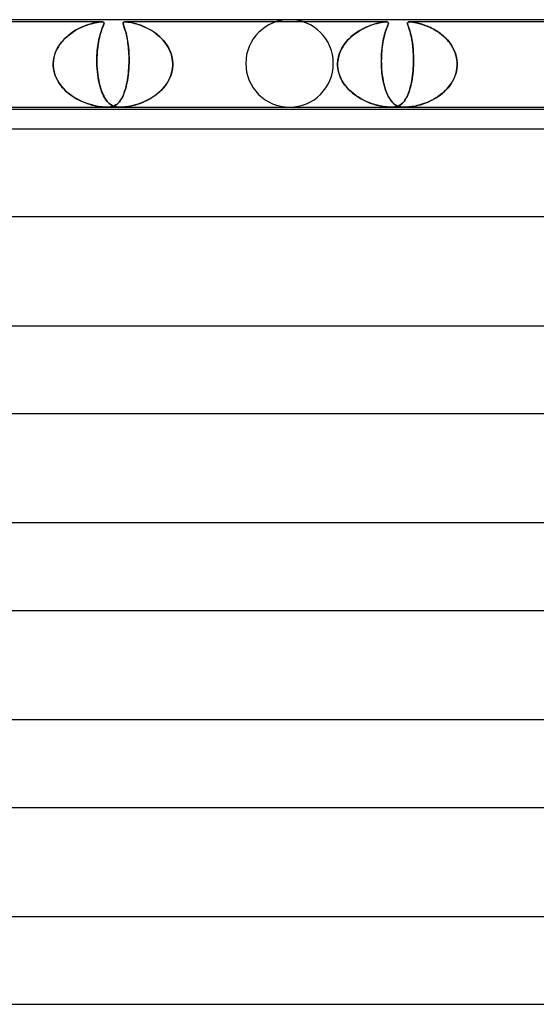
# Model space of a CAD drawing. Header units: millimetres. Extents: x -247 to 247, y -2 to 180.
# Tile 44 of 58: x 48 to 71, y 135 to 180. Entities that reach past the tile are written whole.
import ezdxf

# ---------------------------------------------------------------- set-up
doc = ezdxf.new("R2010")
doc.units = ezdxf.units.MM
doc.layers.add('HIDDEN', color=7, linetype='Continuous')
doc.layers.add('THICK', color=7, linetype='Continuous')

msp = doc.modelspace()

# ---------------------------------------------------------------- linework, layer by layer
at = {"layer": 'HIDDEN'}
for p, q in [((51.421, 179.9), (39.512, 179.9)), ((50.211, 179.504), (50.31, 179.56)), ((50.376, 179.594), (50.255, 179.529)), ((50.31, 179.56), (50.409, 179.611)), ((50.496, 179.652), (50.376, 179.594)), ((50.409, 179.611), (50.506, 179.656)), ((50.613, 179.702), (50.496, 179.652)), ((50.506, 179.656), (50.601, 179.697)), ((50.601, 179.697), (50.693, 179.733)), ((50.726, 179.745), (50.613, 179.702)), ((50.693, 179.733), (50.782, 179.765)), ((50.833, 179.782), (50.726, 179.745)), ((50.782, 179.765), (50.867, 179.793)), ((50.936, 179.813), (50.833, 179.782)), ((50.867, 179.793), (50.951, 179.817)), ((51.034, 179.839), (50.936, 179.813)), ((50.951, 179.817), (51.038, 179.84)), ((51.126, 179.86), (51.034, 179.839)), ((51.038, 179.84), (51.126, 179.86)), ((51.126, 179.86), (51.212, 179.877)), ((51.21, 179.877), (51.126, 179.86)), ((51.289, 179.889), (51.21, 179.877)), ((51.212, 179.877), (51.292, 179.89)), ((51.36, 179.897), (51.289, 179.889)), ((51.292, 179.89), (51.363, 179.897)), ((51.42, 179.9), (51.36, 179.897)), ((51.363, 179.897), (51.422, 179.9)), ((51.407, 179.504), (51.426, 179.56)), ((51.439, 179.594), (51.415, 179.529)), ((51.465, 179.897), (51.42, 179.9)), ((51.422, 179.9), (51.466, 179.897)), ((51.426, 179.56), (51.445, 179.611)), ((51.461, 179.652), (51.439, 179.594)), ((51.445, 179.611), (51.462, 179.656)), ((51.48, 179.702), (51.461, 179.652)), ((51.462, 179.656), (51.478, 179.697)), ((51.495, 179.89), (51.465, 179.897)), ((51.466, 179.897), (51.496, 179.889)), ((51.478, 179.697), (51.492, 179.733)), ((51.497, 179.745), (51.48, 179.702)), ((51.492, 179.733), (51.504, 179.765)), ((51.514, 179.877), (51.495, 179.89)), ((51.496, 179.889), (51.514, 179.877)), ((51.51, 179.782), (51.497, 179.745)), ((51.504, 179.765), (51.514, 179.793)), ((51.52, 179.813), (51.51, 179.782)), ((51.514, 179.877), (51.523, 179.86)), ((51.523, 179.86), (51.514, 179.877)), ((51.514, 179.793), (51.521, 179.817)), ((51.524, 179.839), (51.52, 179.813)), ((51.521, 179.817), (51.524, 179.84)), ((51.523, 179.86), (51.524, 179.839)), ((51.524, 179.84), (51.523, 179.86)), ((52.401, 179.867), (52.396, 179.85)), ((52.396, 179.851), (52.4, 179.867)), ((52.396, 179.833), (52.396, 179.851)), ((52.396, 179.85), (52.396, 179.83)), ((52.399, 179.812), (52.396, 179.833)), ((52.396, 179.83), (52.4, 179.806)), ((52.405, 179.787), (52.399, 179.812)), ((52.4, 179.867), (52.411, 179.88)), ((52.4, 179.806), (52.407, 179.777)), ((52.412, 179.881), (52.401, 179.867)), ((52.413, 179.759), (52.405, 179.787)), ((52.407, 179.777), (52.418, 179.744)), ((52.411, 179.88), (52.43, 179.891)), ((52.431, 179.891), (52.412, 179.881)), ((52.424, 179.727), (52.413, 179.759)), ((52.418, 179.744), (52.43, 179.706)), ((52.436, 179.69), (52.424, 179.727)), ((52.43, 179.891), (52.46, 179.898)), ((52.43, 179.706), (52.445, 179.663)), ((52.461, 179.898), (52.431, 179.891)), ((52.45, 179.649), (52.436, 179.69)), ((52.445, 179.663), (52.461, 179.615)), ((52.465, 179.603), (52.45, 179.649)), ((52.46, 179.898), (52.502, 179.9)), ((52.503, 179.9), (52.461, 179.898)), ((52.461, 179.615), (52.478, 179.562)), ((52.481, 179.553), (52.465, 179.603)), ((52.478, 179.562), (52.496, 179.503)), ((52.497, 179.499), (52.481, 179.553)), ((52.502, 179.9), (52.555, 179.898)), ((64.411, 179.9), (52.502, 179.9)), ((52.556, 179.898), (52.503, 179.9)), ((52.555, 179.898), (52.617, 179.891)), ((52.62, 179.891), (52.556, 179.898)), ((52.617, 179.891), (52.687, 179.881)), ((52.69, 179.88), (52.62, 179.891)), ((52.687, 179.881), (52.762, 179.867)), ((52.764, 179.867), (52.69, 179.88)), ((52.762, 179.867), (52.84, 179.85)), ((52.837, 179.851), (52.764, 179.867)), ((52.91, 179.833), (52.837, 179.851)), ((52.84, 179.85), (52.921, 179.83)), ((52.986, 179.812), (52.91, 179.833)), ((52.921, 179.83), (53.006, 179.806)), ((53.066, 179.787), (52.986, 179.812)), ((53.006, 179.806), (53.097, 179.777)), ((53.15, 179.759), (53.066, 179.787)), ((53.097, 179.777), (53.191, 179.744)), ((53.238, 179.727), (53.15, 179.759)), ((53.191, 179.744), (53.289, 179.706)), ((53.328, 179.69), (53.238, 179.727)), ((53.289, 179.706), (53.389, 179.663)), ((53.42, 179.649), (53.328, 179.69)), ((53.389, 179.663), (53.49, 179.615)), ((53.514, 179.603), (53.42, 179.649)), ((53.49, 179.615), (53.591, 179.562)), ((53.607, 179.553), (53.514, 179.603)), ((53.591, 179.562), (53.692, 179.503)), ((53.699, 179.499), (53.607, 179.553)), ((63.277, 179.546), (63.389, 179.605)), ((63.385, 179.603), (63.282, 179.549)), ((63.488, 179.652), (63.385, 179.603)), ((63.389, 179.605), (63.499, 179.657)), ((63.59, 179.696), (63.488, 179.652)), ((63.499, 179.657), (63.606, 179.703)), ((63.69, 179.735), (63.59, 179.696)), ((63.606, 179.703), (63.71, 179.743)), ((63.786, 179.769), (63.69, 179.735)), ((63.71, 179.743), (63.809, 179.777)), ((63.878, 179.799), (63.786, 179.769)), ((63.809, 179.777), (63.903, 179.806)), ((63.966, 179.824), (63.878, 179.799)), ((63.903, 179.806), (63.997, 179.832)), ((64.049, 179.845), (63.966, 179.824)), ((63.997, 179.832), (64.093, 179.855)), ((64.132, 179.864), (64.049, 179.845)), ((64.093, 179.855), (64.187, 179.874)), ((64.212, 179.879), (64.132, 179.864)), ((64.187, 179.874), (64.274, 179.888)), ((64.286, 179.89), (64.212, 179.879)), ((64.274, 179.888), (64.349, 179.897)), ((64.354, 179.897), (64.286, 179.89)), ((64.349, 179.897), (64.411, 179.9)), ((64.411, 179.9), (64.354, 179.897)), ((64.411, 179.9), (64.455, 179.897)), ((64.457, 179.897), (64.411, 179.9)), ((64.414, 179.546), (64.435, 179.605)), ((64.434, 179.603), (64.415, 179.549)), ((64.453, 179.652), (64.434, 179.603)), ((64.435, 179.605), (64.455, 179.657)), ((64.47, 179.696), (64.453, 179.652)), ((64.455, 179.897), (64.485, 179.89)), ((64.455, 179.657), (64.472, 179.703)), ((64.489, 179.888), (64.457, 179.897)), ((64.485, 179.735), (64.47, 179.696)), ((64.472, 179.703), (64.487, 179.743)), ((64.485, 179.89), (64.503, 179.879)), ((64.497, 179.769), (64.485, 179.735)), ((64.487, 179.743), (64.5, 179.777)), ((64.507, 179.874), (64.489, 179.888)), ((64.507, 179.799), (64.497, 179.769)), ((64.5, 179.777), (64.509, 179.806)), ((64.503, 179.879), (64.512, 179.864)), ((64.514, 179.855), (64.507, 179.874)), ((64.513, 179.824), (64.507, 179.799)), ((64.509, 179.806), (64.514, 179.832)), ((64.512, 179.864), (64.515, 179.845)), ((64.515, 179.845), (64.513, 179.824)), ((64.514, 179.832), (64.514, 179.855)), ((65.386, 179.84), (65.387, 179.854)), ((65.387, 179.825), (65.386, 179.84)), ((65.387, 179.854), (65.391, 179.867)), ((65.388, 179.857), (65.387, 179.83)), ((65.387, 179.83), (65.393, 179.796)), ((65.39, 179.81), (65.387, 179.825)), ((65.397, 179.876), (65.388, 179.857)), ((65.395, 179.792), (65.39, 179.81)), ((65.391, 179.867), (65.399, 179.878)), ((65.393, 179.796), (65.406, 179.755)), ((65.4, 179.772), (65.395, 179.792)), ((65.413, 179.888), (65.397, 179.876)), ((65.399, 179.878), (65.412, 179.887)), ((65.407, 179.75), (65.4, 179.772)), ((65.406, 179.755), (65.422, 179.705)), ((65.415, 179.725), (65.407, 179.75)), ((65.412, 179.887), (65.432, 179.894)), ((65.434, 179.895), (65.413, 179.888)), ((65.425, 179.699), (65.415, 179.725)), ((65.422, 179.705), (65.442, 179.646)), ((65.435, 179.669), (65.425, 179.699)), ((65.432, 179.894), (65.459, 179.899)), ((65.459, 179.899), (65.434, 179.895)), ((65.446, 179.638), (65.435, 179.669)), ((65.442, 179.646), (65.465, 179.577)), ((65.457, 179.603), (65.446, 179.638)), ((65.469, 179.566), (65.457, 179.603)), ((65.493, 179.9), (65.459, 179.899)), ((65.459, 179.899), (65.493, 179.9)), ((65.465, 179.577), (65.49, 179.498)), ((65.481, 179.527), (65.469, 179.566)), ((65.534, 179.899), (65.493, 179.9)), ((65.493, 179.9), (65.533, 179.899)), ((77.401, 179.9), (65.493, 179.9)), ((65.533, 179.899), (65.579, 179.895)), ((65.582, 179.894), (65.534, 179.899)), ((65.579, 179.895), (65.635, 179.888)), ((65.637, 179.887), (65.582, 179.894)), ((65.635, 179.888), (65.708, 179.876)), ((65.694, 179.878), (65.637, 179.887)), ((65.754, 179.867), (65.694, 179.878)), ((65.708, 179.876), (65.801, 179.857)), ((65.814, 179.854), (65.754, 179.867)), ((65.801, 179.857), (65.91, 179.83)), ((65.873, 179.84), (65.814, 179.854)), ((65.928, 179.825), (65.873, 179.84)), ((65.91, 179.83), (66.028, 179.796)), ((65.985, 179.81), (65.928, 179.825)), ((66.043, 179.792), (65.985, 179.81)), ((66.028, 179.796), (66.153, 179.755)), ((66.104, 179.772), (66.043, 179.792)), ((66.168, 179.75), (66.104, 179.772)), ((66.153, 179.755), (66.283, 179.705)), ((66.233, 179.725), (66.168, 179.75)), ((66.299, 179.699), (66.233, 179.725)), ((66.283, 179.705), (66.417, 179.646)), ((66.367, 179.669), (66.299, 179.699)), ((66.436, 179.638), (66.367, 179.669)), ((66.417, 179.646), (66.554, 179.577)), ((66.506, 179.603), (66.436, 179.638)), ((66.576, 179.566), (66.506, 179.603)), ((66.554, 179.577), (66.692, 179.498)), ((66.645, 179.527), (66.576, 179.566)), ((49.665, 179.067), (49.747, 179.151)), ((49.79, 179.192), (49.689, 179.093)), ((49.747, 179.151), (49.833, 179.231)), ((49.898, 179.285), (49.79, 179.192)), ((49.833, 179.231), (49.924, 179.306)), ((50.013, 179.374), (49.898, 179.285)), ((49.924, 179.306), (50.017, 179.376)), ((50.133, 179.456), (50.013, 179.374)), ((50.017, 179.376), (50.113, 179.442)), ((50.113, 179.442), (50.211, 179.504)), ((50.255, 179.529), (50.133, 179.456)), ((51.289, 179.067), (51.307, 179.151)), ((51.317, 179.192), (51.294, 179.093)), ((51.307, 179.151), (51.326, 179.231)), ((51.34, 179.285), (51.317, 179.192)), ((51.326, 179.231), (51.346, 179.306)), ((51.365, 179.374), (51.34, 179.285)), ((51.346, 179.306), (51.366, 179.376)), ((51.391, 179.456), (51.365, 179.374)), ((51.366, 179.376), (51.386, 179.442)), ((51.386, 179.442), (51.407, 179.504)), ((51.415, 179.529), (51.391, 179.456)), ((52.496, 179.503), (52.514, 179.439)), ((52.514, 179.441), (52.497, 179.499)), ((52.53, 179.379), (52.514, 179.441)), ((52.514, 179.439), (52.532, 179.369)), ((52.546, 179.313), (52.53, 179.379)), ((52.532, 179.369), (52.551, 179.293)), ((52.562, 179.242), (52.546, 179.313)), ((52.551, 179.293), (52.569, 179.212)), ((52.577, 179.168), (52.562, 179.242)), ((52.569, 179.212), (52.586, 179.125)), ((52.592, 179.09), (52.577, 179.168)), ((52.586, 179.125), (52.602, 179.032)), ((53.692, 179.503), (53.792, 179.439)), ((53.789, 179.441), (53.699, 179.499)), ((53.877, 179.379), (53.789, 179.441)), ((53.792, 179.439), (53.89, 179.369)), ((53.962, 179.313), (53.877, 179.379)), ((53.89, 179.369), (53.986, 179.293)), ((54.045, 179.242), (53.962, 179.313)), ((53.986, 179.293), (54.078, 179.212)), ((54.124, 179.168), (54.045, 179.242)), ((54.078, 179.212), (54.167, 179.125)), ((54.199, 179.09), (54.124, 179.168)), ((54.167, 179.125), (54.251, 179.032)), ((62.635, 179.041), (62.732, 179.143)), ((62.719, 179.13), (62.639, 179.045)), ((62.804, 179.211), (62.719, 179.13)), ((62.732, 179.143), (62.835, 179.238)), ((62.894, 179.287), (62.804, 179.211)), ((62.835, 179.238), (62.942, 179.326)), ((62.986, 179.359), (62.894, 179.287)), ((62.942, 179.326), (63.053, 179.407)), ((63.082, 179.427), (62.986, 179.359)), ((63.053, 179.407), (63.165, 179.48)), ((63.181, 179.49), (63.082, 179.427)), ((63.165, 179.48), (63.277, 179.546)), ((63.282, 179.549), (63.181, 179.49)), ((64.278, 179.041), (64.299, 179.143)), ((64.297, 179.13), (64.279, 179.045)), ((64.315, 179.211), (64.297, 179.13)), ((64.299, 179.143), (64.322, 179.238)), ((64.335, 179.287), (64.315, 179.211)), ((64.322, 179.238), (64.345, 179.326)), ((64.354, 179.359), (64.335, 179.287)), ((64.345, 179.326), (64.368, 179.407)), ((64.375, 179.427), (64.354, 179.359)), ((64.368, 179.407), (64.391, 179.48)), ((64.395, 179.49), (64.375, 179.427)), ((64.391, 179.48), (64.414, 179.546)), ((64.415, 179.549), (64.395, 179.49)), ((65.494, 179.485), (65.481, 179.527)), ((65.49, 179.498), (65.515, 179.408)), ((65.506, 179.441), (65.494, 179.485)), ((65.519, 179.395), (65.506, 179.441)), ((65.515, 179.408), (65.541, 179.307)), ((65.531, 179.347), (65.519, 179.395)), ((65.543, 179.296), (65.531, 179.347)), ((65.541, 179.307), (65.566, 179.194)), ((65.555, 179.243), (65.543, 179.296)), ((65.567, 179.187), (65.555, 179.243)), ((65.566, 179.194), (65.589, 179.072)), ((65.579, 179.129), (65.567, 179.187)), ((65.59, 179.069), (65.579, 179.129)), ((66.713, 179.485), (66.645, 179.527)), ((66.692, 179.498), (66.829, 179.408)), ((66.781, 179.441), (66.713, 179.485)), ((66.847, 179.395), (66.781, 179.441)), ((66.829, 179.408), (66.963, 179.307)), ((66.912, 179.347), (66.847, 179.395)), ((66.976, 179.296), (66.912, 179.347)), ((66.963, 179.307), (67.091, 179.194)), ((67.038, 179.243), (66.976, 179.296)), ((67.098, 179.187), (67.038, 179.243)), ((67.091, 179.194), (67.21, 179.072)), ((67.156, 179.129), (67.098, 179.187)), ((67.212, 179.069), (67.156, 179.129)), ((49.336, 178.578), (49.389, 178.684)), ((49.437, 178.767), (49.371, 178.649)), ((49.389, 178.684), (49.449, 178.786)), ((49.512, 178.88), (49.437, 178.767)), ((49.449, 178.786), (49.515, 178.884)), ((49.596, 178.989), (49.512, 178.88)), ((49.515, 178.884), (49.587, 178.978)), ((49.587, 178.978), (49.665, 179.067)), ((49.689, 179.093), (49.596, 178.989)), ((51.218, 178.578), (51.229, 178.684)), ((51.239, 178.767), (51.225, 178.649)), ((51.229, 178.684), (51.241, 178.786)), ((51.255, 178.88), (51.239, 178.767)), ((51.241, 178.786), (51.256, 178.884)), ((51.274, 178.989), (51.255, 178.88)), ((51.256, 178.884), (51.272, 178.978)), ((51.272, 178.978), (51.289, 179.067)), ((51.294, 179.093), (51.274, 178.989)), ((52.606, 179.008), (52.592, 179.09)), ((52.602, 179.032), (52.617, 178.934)), ((52.618, 178.922), (52.606, 179.008)), ((52.617, 178.934), (52.63, 178.831)), ((52.63, 178.832), (52.618, 178.922)), ((52.64, 178.738), (52.63, 178.832)), ((52.63, 178.831), (52.642, 178.723)), ((52.649, 178.64), (52.64, 178.738)), ((52.642, 178.723), (52.652, 178.61)), ((54.271, 179.008), (54.199, 179.09)), ((54.251, 179.032), (54.329, 178.934)), ((54.338, 178.922), (54.271, 179.008)), ((54.329, 178.934), (54.4, 178.831)), ((54.4, 178.832), (54.338, 178.922)), ((54.456, 178.738), (54.4, 178.832)), ((54.4, 178.831), (54.465, 178.723)), ((54.507, 178.64), (54.456, 178.738)), ((54.465, 178.723), (54.521, 178.61)), ((62.373, 178.663), (62.323, 178.559)), ((62.326, 178.565), (62.389, 178.693)), ((62.43, 178.765), (62.373, 178.663)), ((62.389, 178.693), (62.463, 178.816)), ((62.494, 178.862), (62.43, 178.765)), ((62.463, 178.816), (62.545, 178.932)), ((62.564, 178.955), (62.494, 178.862)), ((62.545, 178.932), (62.635, 179.041)), ((62.639, 179.045), (62.564, 178.955)), ((64.212, 178.565), (64.225, 178.693)), ((64.222, 178.663), (64.212, 178.559)), ((64.234, 178.765), (64.222, 178.663)), ((64.225, 178.693), (64.241, 178.816)), ((64.248, 178.862), (64.234, 178.765)), ((64.241, 178.816), (64.259, 178.932)), ((64.263, 178.955), (64.248, 178.862)), ((64.259, 178.932), (64.278, 179.041)), ((64.279, 179.045), (64.263, 178.955)), ((65.589, 179.072), (65.61, 178.94)), ((65.6, 179.006), (65.59, 179.069)), ((65.61, 178.941), (65.6, 179.006)), ((65.619, 178.874), (65.61, 178.941)), ((65.61, 178.94), (65.628, 178.8)), ((65.628, 178.804), (65.619, 178.874)), ((65.636, 178.732), (65.628, 178.804)), ((65.628, 178.8), (65.643, 178.651)), ((65.643, 178.658), (65.636, 178.732)), ((65.649, 178.581), (65.643, 178.658)), ((65.643, 178.651), (65.655, 178.495)), ((67.21, 179.072), (67.318, 178.94)), ((67.266, 179.006), (67.212, 179.069)), ((67.318, 178.941), (67.266, 179.006)), ((67.366, 178.874), (67.318, 178.941)), ((67.318, 178.94), (67.414, 178.8)), ((67.412, 178.804), (67.366, 178.874)), ((67.455, 178.732), (67.412, 178.804)), ((67.414, 178.8), (67.497, 178.651)), ((67.494, 178.658), (67.455, 178.732)), ((67.53, 178.581), (67.494, 178.658)), ((67.497, 178.651), (67.564, 178.495)), ((49.209, 178.119), (49.227, 178.237)), ((49.234, 178.269), (49.211, 178.135)), ((49.227, 178.237), (49.254, 178.353)), ((49.268, 178.4), (49.234, 178.269)), ((49.254, 178.353), (49.291, 178.467)), ((49.314, 178.527), (49.268, 178.4)), ((49.291, 178.467), (49.336, 178.578)), ((49.371, 178.649), (49.314, 178.527)), ((51.199, 178.269), (51.197, 178.135)), ((51.197, 178.119), (51.198, 178.237)), ((51.198, 178.237), (51.202, 178.353)), ((51.205, 178.4), (51.199, 178.269)), ((51.202, 178.353), (51.209, 178.467)), ((51.213, 178.527), (51.205, 178.4)), ((51.209, 178.467), (51.218, 178.578)), ((51.225, 178.649), (51.213, 178.527)), ((52.657, 178.539), (52.649, 178.64)), ((52.652, 178.61), (52.66, 178.494)), ((52.663, 178.435), (52.657, 178.539)), ((52.66, 178.494), (52.665, 178.373)), ((52.667, 178.329), (52.663, 178.435)), ((52.665, 178.373), (52.668, 178.251)), ((52.669, 178.221), (52.667, 178.329)), ((52.668, 178.251), (52.669, 178.126)), ((52.669, 178.111), (52.669, 178.221)), ((54.552, 178.539), (54.507, 178.64)), ((54.521, 178.61), (54.569, 178.494)), ((54.59, 178.435), (54.552, 178.539)), ((54.569, 178.494), (54.608, 178.373)), ((54.62, 178.329), (54.59, 178.435)), ((54.608, 178.373), (54.637, 178.251)), ((54.643, 178.221), (54.62, 178.329)), ((54.637, 178.251), (54.656, 178.126)), ((54.658, 178.111), (54.643, 178.221)), ((62.222, 178.228), (62.205, 178.114)), ((62.209, 178.146), (62.235, 178.29)), ((62.247, 178.34), (62.222, 178.228)), ((62.235, 178.29), (62.274, 178.43)), ((62.281, 178.45), (62.247, 178.34)), ((62.274, 178.43), (62.326, 178.565)), ((62.323, 178.559), (62.281, 178.45)), ((64.195, 178.228), (64.193, 178.114)), ((64.194, 178.146), (64.196, 178.29)), ((64.198, 178.34), (64.195, 178.228)), ((64.196, 178.29), (64.203, 178.43)), ((64.204, 178.45), (64.198, 178.34)), ((64.203, 178.43), (64.212, 178.565)), ((64.212, 178.559), (64.204, 178.45)), ((65.654, 178.502), (65.649, 178.581)), ((65.659, 178.422), (65.654, 178.502)), ((65.655, 178.495), (65.662, 178.334)), ((65.662, 178.34), (65.659, 178.422)), ((65.664, 178.257), (65.662, 178.34)), ((65.662, 178.334), (65.665, 178.168)), ((65.665, 178.172), (65.664, 178.257)), ((67.562, 178.502), (67.53, 178.581)), ((67.589, 178.422), (67.562, 178.502)), ((67.564, 178.495), (67.614, 178.334)), ((67.613, 178.34), (67.589, 178.422)), ((67.632, 178.257), (67.613, 178.34)), ((67.614, 178.334), (67.647, 178.168)), ((67.646, 178.172), (67.632, 178.257)), ((49.2, 177.967), (49.201, 177.983)), ((49.201, 177.983), (49.2, 177.967)), ((49.2, 177.95), (49.2, 177.967)), ((49.2, 177.967), (49.2, 177.95)), ((49.201, 177.933), (49.2, 177.95)), ((49.2, 177.95), (49.201, 177.933)), ((49.211, 178.135), (49.201, 178)), ((49.201, 178), (49.209, 178.119)), ((49.201, 177.983), (49.201, 178)), ((49.201, 178), (49.201, 177.983)), ((49.201, 177.917), (49.201, 177.933)), ((49.201, 177.933), (49.201, 177.917)), ((49.202, 177.9), (49.201, 177.917)), ((49.201, 177.917), (49.202, 177.9)), ((49.215, 177.761), (49.202, 177.9)), ((49.202, 177.9), (49.215, 177.759)), ((49.241, 177.625), (49.215, 177.761)), ((49.215, 177.759), (49.242, 177.62)), ((51.197, 178.135), (51.198, 178)), ((51.198, 178), (51.197, 178.119)), ((51.198, 178), (51.199, 177.983)), ((51.199, 177.983), (51.198, 178)), ((51.199, 177.983), (51.199, 177.967)), ((51.199, 177.967), (51.199, 177.983)), ((51.199, 177.967), (51.2, 177.95)), ((51.2, 177.95), (51.199, 177.967)), ((51.2, 177.95), (51.2, 177.933)), ((51.2, 177.933), (51.2, 177.95)), ((51.2, 177.933), (51.201, 177.917)), ((51.201, 177.917), (51.2, 177.933)), ((51.201, 177.917), (51.202, 177.9)), ((51.202, 177.9), (51.201, 177.917)), ((51.202, 177.9), (51.21, 177.759)), ((51.21, 177.761), (51.202, 177.9)), ((51.221, 177.625), (51.21, 177.761)), ((51.21, 177.759), (51.222, 177.62)), ((52.656, 177.758), (52.644, 177.618)), ((52.649, 177.675), (52.657, 177.787)), ((52.663, 177.9), (52.656, 177.758)), ((52.657, 177.787), (52.663, 177.9)), ((52.664, 177.917), (52.663, 177.9)), ((52.663, 177.9), (52.664, 177.917)), ((52.665, 177.933), (52.664, 177.917)), ((52.664, 177.917), (52.665, 177.933)), ((52.666, 177.967), (52.665, 177.95)), ((52.665, 177.95), (52.666, 177.967)), ((52.665, 177.95), (52.665, 177.933)), ((52.665, 177.933), (52.665, 177.95)), ((52.667, 178), (52.666, 177.983)), ((52.666, 177.983), (52.667, 178)), ((52.666, 177.983), (52.666, 177.967)), ((52.666, 177.967), (52.666, 177.983)), ((52.669, 178.126), (52.667, 178)), ((52.667, 178), (52.669, 178.111)), ((54.65, 177.758), (54.624, 177.618)), ((54.637, 177.675), (54.654, 177.787)), ((54.663, 177.9), (54.65, 177.758)), ((54.654, 177.787), (54.663, 177.9)), ((54.656, 178.126), (54.664, 178)), ((54.664, 178), (54.658, 178.111)), ((54.663, 177.9), (54.664, 177.917)), ((54.664, 177.917), (54.663, 177.9)), ((54.665, 177.983), (54.664, 178)), ((54.664, 178), (54.665, 177.983)), ((54.664, 177.917), (54.665, 177.933)), ((54.665, 177.933), (54.664, 177.917)), ((54.665, 177.967), (54.665, 177.983)), ((54.665, 177.983), (54.665, 177.967)), ((54.665, 177.95), (54.665, 177.967)), ((54.665, 177.967), (54.665, 177.95)), ((54.665, 177.933), (54.665, 177.95)), ((54.665, 177.95), (54.665, 177.933)), ((62.197, 178), (62.209, 178.146)), ((62.205, 178.114), (62.197, 178)), ((62.197, 177.983), (62.197, 178)), ((62.197, 178), (62.197, 177.983)), ((62.197, 177.967), (62.197, 177.983)), ((62.197, 177.983), (62.197, 177.967)), ((62.197, 177.95), (62.197, 177.967)), ((62.197, 177.967), (62.197, 177.95)), ((62.197, 177.933), (62.197, 177.95)), ((62.197, 177.95), (62.197, 177.933)), ((62.198, 177.917), (62.197, 177.933)), ((62.197, 177.933), (62.198, 177.917)), ((62.198, 177.9), (62.198, 177.917)), ((62.198, 177.917), (62.198, 177.9)), ((62.207, 177.795), (62.198, 177.9)), ((62.198, 177.9), (62.213, 177.751)), ((62.223, 177.69), (62.207, 177.795)), ((62.213, 177.751), (62.242, 177.605)), ((64.193, 178.114), (64.195, 178)), ((64.195, 178), (64.194, 178.146)), ((64.195, 178), (64.195, 177.983)), ((64.195, 177.983), (64.195, 178)), ((64.195, 177.983), (64.196, 177.967)), ((64.196, 177.967), (64.195, 177.983)), ((64.196, 177.967), (64.196, 177.95)), ((64.196, 177.95), (64.196, 177.967)), ((64.196, 177.95), (64.197, 177.933)), ((64.197, 177.933), (64.196, 177.95)), ((64.197, 177.933), (64.198, 177.917)), ((64.198, 177.917), (64.197, 177.933)), ((64.198, 177.917), (64.198, 177.9)), ((64.198, 177.9), (64.198, 177.917)), ((64.198, 177.9), (64.207, 177.751)), ((64.204, 177.795), (64.198, 177.9)), ((64.212, 177.691), (64.204, 177.795)), ((64.207, 177.751), (64.22, 177.605)), ((65.653, 177.775), (65.643, 177.652)), ((65.644, 177.661), (65.653, 177.78)), ((65.659, 177.9), (65.653, 177.775)), ((65.653, 177.78), (65.659, 177.9)), ((65.66, 177.917), (65.659, 177.9)), ((65.659, 177.9), (65.66, 177.917)), ((65.661, 177.933), (65.66, 177.917)), ((65.66, 177.917), (65.661, 177.933)), ((65.662, 177.967), (65.661, 177.95)), ((65.661, 177.95), (65.662, 177.967)), ((65.661, 177.95), (65.661, 177.933)), ((65.661, 177.933), (65.661, 177.95)), ((65.663, 178), (65.662, 177.983)), ((65.662, 177.983), (65.663, 178)), ((65.662, 177.983), (65.662, 177.967)), ((65.662, 177.967), (65.662, 177.983)), ((65.665, 178.168), (65.663, 178)), ((65.663, 178), (65.664, 178.087)), ((65.664, 178.087), (65.665, 178.172)), ((67.649, 177.775), (67.628, 177.652)), ((67.63, 177.661), (67.649, 177.78)), ((67.656, 178.087), (67.646, 178.172)), ((67.647, 178.168), (67.66, 178)), ((67.649, 177.78), (67.659, 177.9)), ((67.659, 177.9), (67.649, 177.775)), ((67.66, 178), (67.656, 178.087)), ((67.659, 177.9), (67.66, 177.917)), ((67.66, 177.917), (67.659, 177.9)), ((67.661, 177.983), (67.66, 178)), ((67.66, 178), (67.661, 177.983)), ((67.66, 177.933), (67.661, 177.95)), ((67.661, 177.95), (67.66, 177.933)), ((67.66, 177.917), (67.66, 177.933)), ((67.66, 177.933), (67.66, 177.917)), ((67.661, 177.967), (67.661, 177.983)), ((67.661, 177.983), (67.661, 177.967)), ((67.661, 177.95), (67.661, 177.967)), ((67.661, 177.967), (67.661, 177.95)), ((49.279, 177.491), (49.241, 177.625)), ((49.242, 177.62), (49.282, 177.484)), ((49.33, 177.361), (49.279, 177.491)), ((49.282, 177.484), (49.333, 177.352)), ((49.392, 177.235), (49.33, 177.361)), ((49.333, 177.352), (49.397, 177.226)), ((51.237, 177.491), (51.221, 177.625)), ((51.222, 177.62), (51.238, 177.484)), ((51.256, 177.361), (51.237, 177.491)), ((51.238, 177.484), (51.257, 177.352)), ((51.278, 177.235), (51.256, 177.361)), ((51.257, 177.352), (51.28, 177.226)), ((52.612, 177.347), (52.591, 177.219)), ((52.596, 177.248), (52.612, 177.35)), ((52.63, 177.481), (52.612, 177.347)), ((52.612, 177.35), (52.627, 177.456)), ((52.627, 177.456), (52.639, 177.565)), ((52.644, 177.618), (52.63, 177.481)), ((52.639, 177.565), (52.649, 177.675)), ((54.534, 177.347), (54.471, 177.219)), ((54.487, 177.248), (54.535, 177.35)), ((54.585, 177.481), (54.534, 177.347)), ((54.535, 177.35), (54.577, 177.456)), ((54.577, 177.456), (54.611, 177.565)), ((54.624, 177.618), (54.585, 177.481)), ((54.611, 177.565), (54.637, 177.675)), ((62.246, 177.587), (62.223, 177.69)), ((62.242, 177.605), (62.285, 177.464)), ((62.277, 177.485), (62.246, 177.587)), ((62.315, 177.386), (62.277, 177.485)), ((62.285, 177.464), (62.341, 177.327)), ((62.359, 177.289), (62.315, 177.386)), ((62.341, 177.327), (62.409, 177.197)), ((64.222, 177.587), (64.212, 177.691)), ((64.22, 177.605), (64.237, 177.464)), ((64.234, 177.486), (64.222, 177.587)), ((64.248, 177.386), (64.234, 177.486)), ((64.237, 177.464), (64.257, 177.327)), ((64.264, 177.289), (64.248, 177.386)), ((64.257, 177.327), (64.281, 177.197)), ((65.584, 177.207), (65.603, 177.316)), ((65.617, 177.413), (65.6, 177.3)), ((65.603, 177.316), (65.619, 177.429)), ((65.631, 177.531), (65.617, 177.413)), ((65.619, 177.429), (65.632, 177.544)), ((65.643, 177.652), (65.631, 177.531)), ((65.632, 177.544), (65.644, 177.661)), ((67.46, 177.207), (67.515, 177.316)), ((67.556, 177.413), (67.508, 177.3)), ((67.515, 177.316), (67.562, 177.429)), ((67.597, 177.531), (67.556, 177.413)), ((67.562, 177.429), (67.601, 177.544)), ((67.628, 177.652), (67.597, 177.531)), ((67.601, 177.544), (67.63, 177.661)), ((49.463, 177.115), (49.392, 177.235)), ((49.397, 177.226), (49.47, 177.105)), ((49.544, 177.001), (49.463, 177.115)), ((49.47, 177.105), (49.553, 176.99)), ((49.633, 176.893), (49.544, 177.001)), ((49.553, 176.99), (49.643, 176.881)), ((49.729, 176.791), (49.633, 176.893)), ((49.643, 176.881), (49.741, 176.779)), ((51.303, 177.115), (51.278, 177.235)), ((51.28, 177.226), (51.305, 177.105)), ((51.331, 177.001), (51.303, 177.115)), ((51.305, 177.105), (51.334, 176.99)), ((51.361, 176.893), (51.331, 177.001)), ((51.334, 176.99), (51.364, 176.881)), ((51.394, 176.791), (51.361, 176.893)), ((51.364, 176.881), (51.397, 176.779)), ((52.513, 176.87), (52.482, 176.767)), ((52.49, 176.792), (52.514, 176.875)), ((52.541, 176.98), (52.513, 176.87)), ((52.514, 176.875), (52.537, 176.963)), ((52.537, 176.963), (52.558, 177.054)), ((52.567, 177.096), (52.541, 176.98)), ((52.558, 177.054), (52.578, 177.149)), ((52.591, 177.219), (52.567, 177.096)), ((52.578, 177.149), (52.596, 177.248)), ((54.227, 176.87), (54.13, 176.767)), ((54.155, 176.792), (54.232, 176.875)), ((54.317, 176.98), (54.227, 176.87)), ((54.232, 176.875), (54.304, 176.963)), ((54.304, 176.963), (54.371, 177.054)), ((54.399, 177.096), (54.317, 176.98)), ((54.371, 177.054), (54.432, 177.149)), ((54.471, 177.219), (54.399, 177.096)), ((54.432, 177.149), (54.487, 177.248)), ((62.41, 177.195), (62.359, 177.289)), ((62.409, 177.197), (62.487, 177.073)), ((62.467, 177.103), (62.41, 177.195)), ((62.53, 177.013), (62.467, 177.103)), ((62.487, 177.073), (62.574, 176.957)), ((62.599, 176.926), (62.53, 177.013)), ((62.574, 176.957), (62.669, 176.847)), ((62.674, 176.842), (62.599, 176.926)), ((64.281, 177.195), (64.264, 177.289)), ((64.281, 177.197), (64.308, 177.073)), ((64.301, 177.103), (64.281, 177.195)), ((64.323, 177.014), (64.301, 177.103)), ((64.308, 177.073), (64.338, 176.957)), ((64.346, 176.927), (64.323, 177.014)), ((64.338, 176.957), (64.37, 176.847)), ((64.371, 176.843), (64.346, 176.927)), ((65.513, 176.89), (65.487, 176.8)), ((65.49, 176.813), (65.517, 176.905)), ((65.537, 176.985), (65.513, 176.89)), ((65.517, 176.905), (65.541, 177.001)), ((65.56, 177.086), (65.537, 176.985)), ((65.541, 177.001), (65.564, 177.102)), ((65.581, 177.19), (65.56, 177.086)), ((65.564, 177.102), (65.584, 177.207)), ((65.6, 177.3), (65.581, 177.19)), ((67.239, 176.89), (67.157, 176.8)), ((67.169, 176.813), (67.251, 176.905)), ((67.316, 176.985), (67.239, 176.89)), ((67.251, 176.905), (67.328, 177.001)), ((67.387, 177.086), (67.316, 176.985)), ((67.328, 177.001), (67.397, 177.102)), ((67.451, 177.19), (67.387, 177.086)), ((67.397, 177.102), (67.46, 177.207)), ((67.508, 177.3), (67.451, 177.19)), ((49.832, 176.695), (49.729, 176.791)), ((49.741, 176.779), (49.845, 176.684)), ((49.939, 176.607), (49.832, 176.695)), ((49.845, 176.684), (49.954, 176.595)), ((50.05, 176.525), (49.939, 176.607)), ((49.954, 176.595), (50.067, 176.513)), ((50.164, 176.45), (50.05, 176.525)), ((50.067, 176.513), (50.182, 176.439)), ((50.28, 176.382), (50.164, 176.45)), ((50.182, 176.439), (50.298, 176.372)), ((51.428, 176.695), (51.394, 176.791)), ((51.397, 176.779), (51.433, 176.684)), ((51.464, 176.607), (51.428, 176.695)), ((51.433, 176.684), (51.47, 176.595)), ((51.502, 176.525), (51.464, 176.607)), ((51.47, 176.595), (51.508, 176.513)), ((51.541, 176.45), (51.502, 176.525)), ((51.508, 176.513), (51.548, 176.439)), ((51.582, 176.382), (51.541, 176.45)), ((51.548, 176.439), (51.588, 176.372)), ((52.338, 176.419), (52.296, 176.349)), ((52.315, 176.379), (52.347, 176.437)), ((52.377, 176.496), (52.338, 176.419)), ((52.347, 176.437), (52.379, 176.5)), ((52.414, 176.58), (52.377, 176.496)), ((52.379, 176.5), (52.409, 176.566)), ((52.409, 176.566), (52.437, 176.637)), ((52.449, 176.67), (52.414, 176.58)), ((52.437, 176.637), (52.464, 176.712)), ((52.482, 176.767), (52.449, 176.67)), ((52.464, 176.712), (52.49, 176.792)), ((53.682, 176.419), (53.559, 176.349)), ((53.613, 176.379), (53.711, 176.437)), ((53.801, 176.496), (53.682, 176.419)), ((53.711, 176.437), (53.807, 176.5)), ((53.916, 176.58), (53.801, 176.496)), ((53.807, 176.5), (53.899, 176.566)), ((53.899, 176.566), (53.988, 176.637)), ((54.026, 176.67), (53.916, 176.58)), ((53.988, 176.637), (54.073, 176.712)), ((54.13, 176.767), (54.026, 176.67)), ((54.073, 176.712), (54.155, 176.792)), ((62.669, 176.847), (62.772, 176.744)), ((62.755, 176.761), (62.674, 176.842)), ((62.841, 176.682), (62.755, 176.761)), ((62.772, 176.744), (62.88, 176.649)), ((62.933, 176.607), (62.841, 176.682)), ((62.88, 176.649), (62.994, 176.56)), ((63.03, 176.535), (62.933, 176.607)), ((62.994, 176.56), (63.113, 176.479)), ((63.129, 176.468), (63.03, 176.535)), ((63.113, 176.479), (63.235, 176.404)), ((63.23, 176.406), (63.129, 176.468)), ((63.332, 176.35), (63.23, 176.406)), ((63.235, 176.404), (63.36, 176.335)), ((64.37, 176.847), (64.404, 176.744)), ((64.398, 176.761), (64.371, 176.843)), ((64.427, 176.683), (64.398, 176.761)), ((64.404, 176.744), (64.441, 176.649)), ((64.458, 176.607), (64.427, 176.683)), ((64.441, 176.649), (64.479, 176.56)), ((64.491, 176.535), (64.458, 176.607)), ((64.479, 176.56), (64.519, 176.479)), ((64.525, 176.468), (64.491, 176.535)), ((64.519, 176.479), (64.562, 176.404)), ((64.56, 176.407), (64.525, 176.468)), ((64.595, 176.35), (64.56, 176.407)), ((64.562, 176.404), (64.606, 176.335)), ((65.334, 176.426), (65.301, 176.367)), ((65.303, 176.371), (65.337, 176.431)), ((65.367, 176.491), (65.334, 176.426)), ((65.337, 176.431), (65.37, 176.496)), ((65.399, 176.561), (65.367, 176.491)), ((65.37, 176.496), (65.402, 176.567)), ((65.43, 176.636), (65.399, 176.561)), ((65.402, 176.567), (65.433, 176.643)), ((65.459, 176.715), (65.43, 176.636)), ((65.433, 176.643), (65.462, 176.725)), ((65.487, 176.8), (65.459, 176.715)), ((65.462, 176.725), (65.49, 176.813)), ((66.686, 176.426), (66.585, 176.367)), ((66.591, 176.371), (66.694, 176.431)), ((66.787, 176.491), (66.686, 176.426)), ((66.694, 176.431), (66.794, 176.496)), ((66.885, 176.561), (66.787, 176.491)), ((66.794, 176.496), (66.893, 176.567)), ((66.98, 176.636), (66.885, 176.561)), ((66.893, 176.567), (66.989, 176.643)), ((67.071, 176.715), (66.98, 176.636)), ((66.989, 176.643), (67.081, 176.725)), ((67.157, 176.8), (67.071, 176.715)), ((67.081, 176.725), (67.169, 176.813)), ((50.397, 176.32), (50.28, 176.382)), ((50.298, 176.372), (50.415, 176.312)), ((50.514, 176.265), (50.397, 176.32)), ((50.415, 176.312), (50.531, 176.258)), ((50.631, 176.216), (50.514, 176.265)), ((50.531, 176.258), (50.645, 176.21)), ((50.747, 176.172), (50.631, 176.216)), ((50.645, 176.21), (50.758, 176.169)), ((50.861, 176.135), (50.747, 176.172)), ((50.758, 176.169), (50.867, 176.133)), ((50.972, 176.102), (50.861, 176.135)), ((50.867, 176.133), (50.975, 176.101)), ((51.079, 176.075), (50.972, 176.102)), ((50.975, 176.101), (51.08, 176.075)), ((51.182, 176.052), (51.079, 176.075)), ((51.08, 176.075), (51.181, 176.052)), ((51.181, 176.052), (51.278, 176.034)), ((51.279, 176.034), (51.182, 176.052)), ((51.278, 176.034), (51.369, 176.02)), ((51.364, 176.021), (51.279, 176.034)), ((51.436, 176.012), (51.364, 176.021)), ((51.369, 176.02), (51.451, 176.011)), ((51.497, 176.006), (51.436, 176.012)), ((51.451, 176.011), (51.524, 176.004)), ((51.55, 176.003), (51.497, 176.006)), ((51.524, 176.004), (51.589, 176.001)), ((51.599, 176.001), (51.55, 176.003)), ((51.623, 176.32), (51.582, 176.382)), ((51.588, 176.372), (51.63, 176.312)), ((51.589, 176.001), (51.648, 176)), ((51.646, 176), (51.599, 176.001)), ((51.666, 176.265), (51.623, 176.32)), ((51.63, 176.312), (51.672, 176.258)), ((51.691, 176.001), (51.646, 176)), ((51.648, 176), (51.702, 176.001)), ((51.71, 176.216), (51.666, 176.265)), ((51.672, 176.258), (51.715, 176.21)), ((51.734, 176.003), (51.691, 176.001)), ((51.702, 176.001), (51.752, 176.004)), ((51.755, 176.172), (51.71, 176.216)), ((51.715, 176.21), (51.759, 176.169)), ((51.777, 176.007), (51.734, 176.003)), ((51.752, 176.004), (51.799, 176.009)), ((51.8, 176.135), (51.755, 176.172)), ((51.759, 176.169), (51.803, 176.133)), ((51.822, 176.013), (51.777, 176.007)), ((51.799, 176.009), (51.844, 176.016)), ((51.848, 176.102), (51.8, 176.135)), ((51.803, 176.133), (51.849, 176.101)), ((51.87, 176.022), (51.822, 176.013)), ((51.844, 176.016), (51.888, 176.026)), ((51.897, 176.075), (51.848, 176.102)), ((51.849, 176.101), (51.897, 176.075)), ((51.92, 176.035), (51.87, 176.022)), ((51.888, 176.026), (51.93, 176.038)), ((51.897, 176.075), (51.947, 176.052)), ((51.947, 176.052), (51.897, 176.075)), ((51.972, 176.054), (51.92, 176.035)), ((51.93, 176.038), (51.973, 176.054)), ((51.947, 176.052), (51.999, 176.034)), ((51.999, 176.034), (51.947, 176.052)), ((52.022, 176.078), (51.972, 176.054)), ((51.973, 176.054), (52.014, 176.073)), ((51.999, 176.034), (52.053, 176.02)), ((52.049, 176.021), (51.999, 176.034)), ((52.014, 176.073), (52.055, 176.096)), ((52.071, 176.107), (52.022, 176.078)), ((52.097, 176.012), (52.049, 176.021)), ((52.053, 176.02), (52.107, 176.011)), ((52.055, 176.096), (52.095, 176.123)), ((52.119, 176.142), (52.071, 176.107)), ((52.095, 176.123), (52.134, 176.154)), ((52.141, 176.006), (52.097, 176.012)), ((52.107, 176.011), (52.162, 176.004)), ((52.165, 176.183), (52.119, 176.142)), ((52.134, 176.154), (52.172, 176.19)), ((52.183, 176.003), (52.141, 176.006)), ((52.162, 176.004), (52.216, 176.001)), ((52.21, 176.231), (52.165, 176.183)), ((52.172, 176.19), (52.209, 176.23)), ((52.226, 176.001), (52.183, 176.003)), ((52.209, 176.23), (52.245, 176.275)), ((52.254, 176.286), (52.21, 176.231)), ((52.216, 176.001), (52.272, 176)), ((52.271, 176), (52.226, 176.001)), ((52.245, 176.275), (52.281, 176.325)), ((52.296, 176.349), (52.254, 176.286)), ((52.318, 176.001), (52.271, 176)), ((52.272, 176), (52.33, 176.001)), ((52.281, 176.325), (52.315, 176.379)), ((52.368, 176.003), (52.318, 176.001)), ((52.33, 176.001), (52.389, 176.004)), ((52.421, 176.007), (52.368, 176.003)), ((52.389, 176.004), (52.451, 176.009)), ((52.484, 176.013), (52.421, 176.007)), ((52.451, 176.009), (52.517, 176.016)), ((52.558, 176.022), (52.484, 176.013)), ((52.517, 176.016), (52.587, 176.026)), ((52.643, 176.035), (52.558, 176.022)), ((52.587, 176.026), (52.662, 176.038)), ((52.741, 176.054), (52.643, 176.035)), ((52.662, 176.038), (52.743, 176.054)), ((52.846, 176.078), (52.741, 176.054)), ((52.743, 176.054), (52.829, 176.073)), ((52.829, 176.073), (52.92, 176.096)), ((52.957, 176.107), (52.846, 176.078)), ((52.92, 176.096), (53.013, 176.123)), ((53.072, 176.142), (52.957, 176.107)), ((53.013, 176.123), (53.11, 176.154)), ((53.191, 176.183), (53.072, 176.142)), ((53.11, 176.154), (53.209, 176.19)), ((53.312, 176.231), (53.191, 176.183)), ((53.209, 176.19), (53.31, 176.23)), ((53.31, 176.23), (53.411, 176.275)), ((53.435, 176.286), (53.312, 176.231)), ((53.411, 176.275), (53.513, 176.325)), ((53.559, 176.349), (53.435, 176.286)), ((53.513, 176.325), (53.613, 176.379)), ((63.434, 176.299), (63.332, 176.35)), ((63.36, 176.335), (63.487, 176.274)), ((63.536, 176.252), (63.434, 176.299)), ((63.487, 176.274), (63.612, 176.22)), ((63.636, 176.211), (63.536, 176.252)), ((63.612, 176.22), (63.735, 176.174)), ((63.735, 176.174), (63.636, 176.211)), ((63.831, 176.141), (63.735, 176.174)), ((63.735, 176.174), (63.855, 176.134)), ((63.924, 176.113), (63.831, 176.141)), ((63.855, 176.134), (63.97, 176.1)), ((64.017, 176.088), (63.924, 176.113)), ((63.97, 176.1), (64.081, 176.072)), ((64.107, 176.066), (64.017, 176.088)), ((64.081, 176.072), (64.185, 176.05)), ((64.197, 176.047), (64.107, 176.066)), ((64.185, 176.05), (64.28, 176.032)), ((64.284, 176.032), (64.197, 176.047)), ((64.28, 176.032), (64.362, 176.02)), ((64.367, 176.02), (64.284, 176.032)), ((64.362, 176.02), (64.432, 176.012)), ((64.445, 176.01), (64.367, 176.02)), ((64.432, 176.012), (64.492, 176.006)), ((64.515, 176.004), (64.445, 176.01)), ((64.492, 176.006), (64.544, 176.003)), ((64.579, 176.001), (64.515, 176.004)), ((64.544, 176.003), (64.592, 176.001)), ((64.639, 176), (64.579, 176.001)), ((64.592, 176.001), (64.637, 176)), ((64.632, 176.299), (64.595, 176.35)), ((64.606, 176.335), (64.651, 176.274)), ((64.668, 176.253), (64.632, 176.299)), ((64.637, 176), (64.681, 176.001)), ((64.694, 176.001), (64.639, 176)), ((64.651, 176.274), (64.698, 176.22)), ((64.706, 176.211), (64.668, 176.253)), ((64.681, 176.001), (64.723, 176.003)), ((64.745, 176.004), (64.694, 176.001)), ((64.698, 176.22), (64.745, 176.174)), ((64.744, 176.174), (64.706, 176.211)), ((64.723, 176.003), (64.763, 176.006)), ((64.783, 176.142), (64.744, 176.174)), ((64.745, 176.174), (64.793, 176.134)), ((64.794, 176.01), (64.745, 176.004)), ((64.763, 176.006), (64.805, 176.011)), ((64.822, 176.113), (64.783, 176.142)), ((64.793, 176.134), (64.842, 176.1)), ((64.839, 176.017), (64.794, 176.01)), ((64.805, 176.011), (64.85, 176.019)), ((64.862, 176.088), (64.822, 176.113)), ((64.883, 176.027), (64.839, 176.017)), ((64.842, 176.1), (64.893, 176.072)), ((64.85, 176.019), (64.896, 176.031)), ((64.905, 176.066), (64.862, 176.088)), ((64.925, 176.04), (64.883, 176.027)), ((64.893, 176.072), (64.944, 176.05)), ((64.896, 176.031), (64.943, 176.046)), ((64.95, 176.048), (64.905, 176.066)), ((64.966, 176.055), (64.925, 176.04)), ((64.943, 176.046), (64.989, 176.065)), ((64.944, 176.05), (64.996, 176.032)), ((64.997, 176.032), (64.95, 176.048)), ((65.005, 176.073), (64.966, 176.055)), ((64.989, 176.065), (65.033, 176.088)), ((64.996, 176.032), (65.045, 176.02)), ((65.047, 176.02), (64.997, 176.032)), ((65.045, 176.095), (65.005, 176.073)), ((65.033, 176.088), (65.075, 176.115)), ((65.083, 176.121), (65.045, 176.095)), ((65.045, 176.02), (65.091, 176.012)), ((65.099, 176.011), (65.047, 176.02)), ((65.075, 176.115), (65.116, 176.146)), ((65.121, 176.15), (65.083, 176.121)), ((65.091, 176.012), (65.135, 176.006)), ((65.152, 176.005), (65.099, 176.011)), ((65.116, 176.146), (65.155, 176.182)), ((65.158, 176.184), (65.121, 176.15)), ((65.135, 176.006), (65.176, 176.003)), ((65.206, 176.001), (65.152, 176.005)), ((65.155, 176.182), (65.194, 176.222)), ((65.195, 176.223), (65.158, 176.184)), ((65.176, 176.003), (65.218, 176.001)), ((65.194, 176.222), (65.231, 176.266)), ((65.231, 176.266), (65.195, 176.223)), ((65.262, 176), (65.206, 176.001)), ((65.218, 176.001), (65.262, 176)), ((65.231, 176.266), (65.267, 176.316)), ((65.266, 176.314), (65.231, 176.266)), ((65.262, 176), (65.308, 176.001)), ((65.322, 176.001), (65.263, 176)), ((65.301, 176.367), (65.266, 176.314)), ((65.267, 176.316), (65.303, 176.371)), ((65.308, 176.001), (65.355, 176.003)), ((65.383, 176.004), (65.322, 176.001)), ((65.355, 176.003), (65.406, 176.006)), ((65.447, 176.01), (65.383, 176.004)), ((65.406, 176.006), (65.464, 176.011)), ((65.514, 176.017), (65.447, 176.01)), ((65.464, 176.011), (65.53, 176.019)), ((65.585, 176.027), (65.514, 176.017)), ((65.53, 176.019), (65.607, 176.031)), ((65.659, 176.04), (65.585, 176.027)), ((65.607, 176.031), (65.693, 176.046)), ((65.737, 176.055), (65.659, 176.04)), ((65.693, 176.046), (65.785, 176.065)), ((65.82, 176.073), (65.737, 176.055)), ((65.785, 176.065), (65.88, 176.088)), ((65.906, 176.095), (65.82, 176.073)), ((65.88, 176.088), (65.978, 176.115)), ((65.996, 176.121), (65.906, 176.095)), ((65.978, 176.115), (66.077, 176.146)), ((66.09, 176.15), (65.996, 176.121)), ((66.077, 176.146), (66.179, 176.182)), ((66.186, 176.184), (66.09, 176.15)), ((66.179, 176.182), (66.281, 176.222)), ((66.284, 176.223), (66.186, 176.184)), ((66.281, 176.222), (66.385, 176.266)), ((66.383, 176.266), (66.284, 176.223)), ((66.484, 176.314), (66.383, 176.266)), ((66.385, 176.266), (66.488, 176.316)), ((66.585, 176.367), (66.484, 176.314)), ((66.488, 176.316), (66.591, 176.371))]:
    msp.add_line(p, q, dxfattribs=at)
for start, end in [(90, 180), (0, 90), (180, 270), (270, 0)]:
    msp.add_arc((60, 178), 2, start, end, dxfattribs=at)
at = {"layer": 'THICK'}
for p, q in [((148, 180), (0, 180)), ((2, 176), (127.16, 176)), ((126.029, 175.9), (25.981, 175.9)), ((151.5, 175), (0, 175)), ((1.82, 171), (130.284, 171)), ((156, 166), (0, 166)), ((1.859, 162), (134.161, 162)), ((160.5, 157), (0, 157)), ((1.892, 153), (138.041, 153)), ((165, 148), (0, 148)), ((1.921, 144), (141.924, 144)), ((169.5, 139), (0, 139)), ((1.945, 135), (145.809, 135))]:
    msp.add_line(p, q, dxfattribs=at)

doc.saveas('drawing.dxf')
